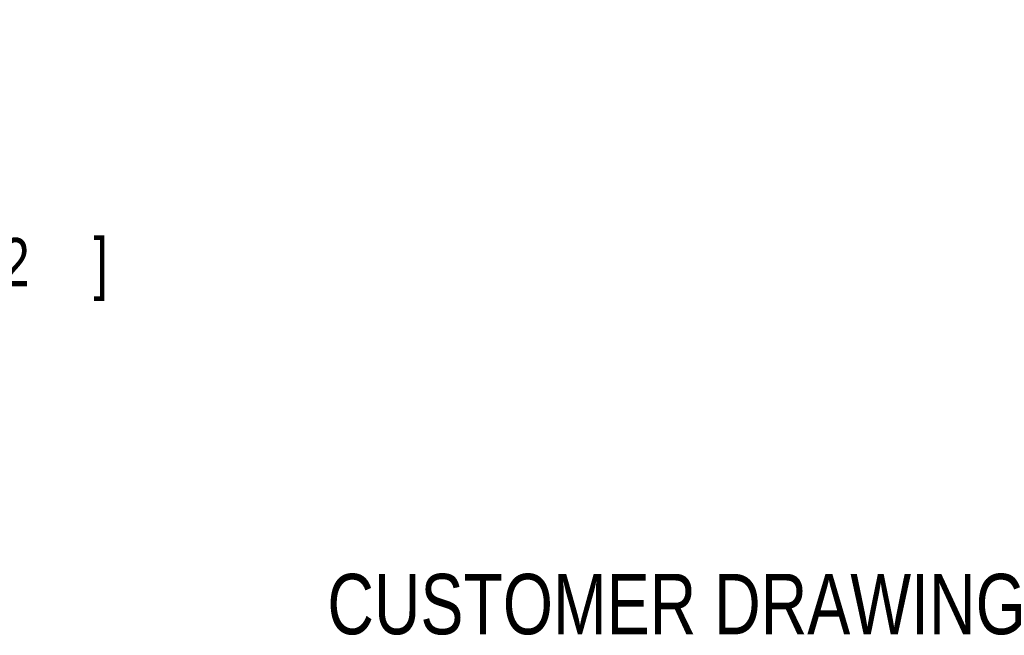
# Model space of a CAD drawing. Header units: inches. Extents: x 0.2 to 16.8, y 0.1 to 10.8.
# Tile 18 of 23: x 11.4 to 13.9, y 2.1 to 3.7. Entities that reach past the tile are written whole.
import ezdxf
from ezdxf.enums import TextEntityAlignment as Align

# ---------------------------------------------------------------- set-up
doc = ezdxf.new("R2010")
doc.units = ezdxf.units.IN
doc.header["$LTSCALE"] = 0.935
doc.header["$MEASUREMENT"] = 0
doc.layers.get('0').update_dxf_attribs({"linetype": 'CONTINUOUS'})
doc.layers.add('DIMENSIONS', color=7, linetype='CONTINUOUS')
doc.styles.get("Standard").update_dxf_attribs({"font": 'txt', "width": 0.8})
doc.dimstyles.new('DIMSTYLE_1', dxfattribs={"dimtxt": 0.125, "dimasz": 0.18, "dimexe": 0.18, "dimexo": 0.0625, "dimgap": 0.09, "dimtad": 0, "dimtih": 1, "dimtoh": 1, "dimdec": 3, "dimzin": 4, "dimdsep": 46, "dimtxsty": 'STANDARD', "dimblk": '_FILLED', "dimblk1": '_FILLED', "dimblk2": '_FILLED', "dimcen": 0.09, "dimadec": 0, "dimazin": 0, "dimtp": 0.01, "dimtm": 0.01, "dimtfac": 1, "dimtdec": 3, "dimtofl": 0, "dimtmove": 0, "dimatfit": 3, "dimldrblk": '_FILLED', "dimfxl": 1, "dimtolj": 1, "dimtzin": 4, "dimarcsym": 0})

# ---------------------------------------------------------------- blocks, each defined once
blk = doc.blocks.new('_FILLED')
at = {"color": 0, "linetype": 'BYBLOCK'}
blk.add_solid([(0, 0), (-1, 0.174), (-1, -0.174)], dxfattribs=at)
blk = doc.blocks.new('*D2')
at = {"layer": 'DIMENSIONS', "color": 2, "linetype": 'CONTINUOUS'}
for p, q in [((11.0444, 3.3312), (11.0444, 3.6912)), ((9.7895, 3.3312), (11.1694, 3.3312)), ((10.3346, 2.7322), (11.1694, 2.7322)), ((11.0444, 2.7322), (11.0444, 2.3722))]:
    blk.add_line(p, q, dxfattribs=at)
at = {"layer": 'DIMENSIONS', "color": 2, "linetype": 'CONTINUOUS', "xscale": 0.18, "yscale": 0.18, "zscale": 0.18}
for p, rotation in [((11.0444, 3.3312), 270), ((11.0444, 2.7322), 90)]:
    blk.add_blockref('_FILLED', p, dxfattribs=dict(at, rotation=rotation))
at = {"layer": 'DIMENSIONS', "color": 2, "linetype": 'CONTINUOUS', "width": 0.8}
for s, p in [('[', (10.9569, 3.001)), (']', (11.5569, 3.001)), ('.599', (10.4319, 3.001)), ('15.22', (11.0569, 3.001))]:
    blk.add_text(s, height=0.125, dxfattribs=at).set_placement(p)

msp = doc.modelspace()

# ---------------------------------------------------------------- texts
at = {"color": 7, "linetype": 'CONTINUOUS', "width": 0.8}
msp.add_text('CUSTOMER DRAWING', height=0.15625, dxfattribs=at).set_placement((13.0668, 2.1001), align=Align.CENTER)

# ---------------------------------------------------------------- dimensions: what is measured, and where the dimension line sits
at = {"layer": 'DIMENSIONS', "color": 2, "linetype": 'CONTINUOUS'}
dim = msp.add_linear_dim(base=(11.0444, 3.3312), p1=(10.3346, 2.7322), p2=(9.7895, 3.3312), angle=90, dimstyle='DIMSTYLE_1', dxfattribs=at)
dim.commit()
dim.dimension.update_dxf_attribs({"geometry": '*D2', "text_midpoint": (11.0444, 3.0635), "dimtype": 160})

doc.saveas('drawing.dxf')
